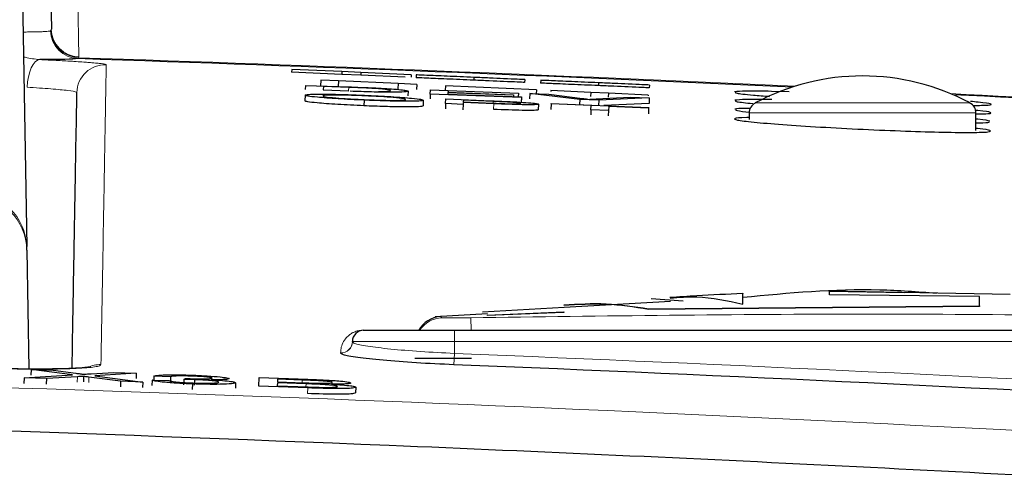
# Paper-space layout 'Blatt5' of a CAD drawing. Header units: millimetres. Extents: x 5 to 418, y 2 to 292.
# Tile 27 of 32: x 244.31 to 255.89, y 219.14 to 224.45. Entities that reach past the tile are written whole.
import ezdxf

# ---------------------------------------------------------------- set-up
doc = ezdxf.new("R2010")
doc.units = ezdxf.units.MM
doc.layers.add('SLD-0', color=7, linetype='Continuous')
doc.styles.add('SLDTEXTSTYLE0', font='TXT', dxfattribs={"width": 0.605})
doc.dimstyles.new('SLDDIMSTYLE5', dxfattribs={"dimtxt": 3.5, "dimasz": 3.5, "dimexe": 0, "dimexo": 0.0625, "dimgap": 0.875, "dimtad": 1, "dimlfac": 1.5, "dimrnd": 1e-09, "dimzin": 12, "dimdsep": 46, "dimtxsty": 'SLDTEXTSTYLE0', "dimsah": 1, "dimcen": 0.09, "dimadec": 0, "dimazin": 3, "dimtfac": 1, "dimtofl": 0, "dimtmove": 0, "dimatfit": 3, "dimfxl": 1, "dimfrac": 2, "dimtolj": 1, "dimtzin": 12, "dimarcsym": 0})

# ---------------------------------------------------------------- blocks, each defined once
blk = doc.blocks.new('_D_35')
at = {"layer": 'SLD-0', "color": 7}
for p, q in [((166.22, 121.634), (166.22, 250.861)), ((279.553, 121.634), (279.553, 250.861)), ((166.22, 249.861), (279.553, 249.861))]:
    blk.add_line(p, q, dxfattribs=at)
for points in [[(166.22, 249.861), (169.72, 249.401), (169.72, 250.321)], [(279.553, 249.861), (276.053, 250.321), (276.053, 249.401)]]:
    blk.add_solid(points, dxfattribs=at)
at = {"layer": 'SLD-0', "color": 7, "insert": (218.876, 254.373), "char_height": 3.5, "attachment_point": 1, "style": 'SLDTEXTSTYLE0'}
blk.add_mtext('170', dxfattribs=at)

psp = doc.layouts.new('Blatt5')

# ---------------------------------------------------------------- linework, layer by layer
at = {"color": 7, "linetype": 'Continuous', "lineweight": 25}
for p, q in [((244.2304, 230.9127), (244.3897, 221.7849)), ((244.5647, 230.9127), (244.6794, 224.3418)), ((247.5058, 223.8678), (247.5044, 223.8345)), ((248.0952, 223.8088), (247.5044, 223.8345)), ((248.0967, 223.8421), (247.5058, 223.8678)), ((248.0967, 223.8421), (248.0952, 223.8088)), ((248.3207, 223.8324), (248.0967, 223.8421)), ((248.3207, 223.8324), (248.3192, 223.7991)), ((248.9118, 223.8067), (248.3207, 223.8324)), ((247.849, 223.7436), (247.846, 223.677)), ((248.0556, 223.7341), (247.849, 223.7436)), ((248.0556, 223.7341), (248.0526, 223.6691)), ((248.7577, 223.702), (248.0556, 223.7341)), ((248.3192, 223.7991), (248.0952, 223.8088)), ((248.8413, 223.7764), (248.3192, 223.7991)), ((248.9118, 223.8067), (248.9106, 223.7786)), ((248.9696, 223.8042), (248.9682, 223.7709)), ((249.6489, 223.7747), (249.6474, 223.7414)), ((250.2471, 223.7487), (250.2456, 223.7154)), ((250.4349, 223.7406), (250.4335, 223.7073)), ((247.6704, 223.6304), (247.6727, 223.6812)), ((247.6727, 223.6812), (248.1739, 223.6631)), ((247.8536, 223.6766), (247.846, 223.677)), ((247.8791, 223.6678), (247.8774, 223.6288)), ((247.8774, 223.6288), (248.1795, 223.6179)), ((247.8791, 223.6678), (247.8777, 223.6288)), ((248.1763, 223.6571), (247.8791, 223.6678)), ((248.7577, 223.702), (248.7549, 223.6419)), ((248.976, 223.6919), (248.7577, 223.702)), ((248.8742, 223.6126), (248.8721, 223.5562)), ((248.976, 223.6919), (248.9733, 223.6333)), ((249.1361, 223.5774), (249.1384, 223.6282)), ((249.1384, 223.6282), (250.1719, 223.5908)), ((249.3141, 223.6765), (249.3116, 223.6219)), ((250.3848, 223.6274), (249.3141, 223.6765)), ((249.3448, 223.6149), (249.3441, 223.5993)), ((249.3441, 223.5993), (250.1146, 223.5714)), ((249.3448, 223.6149), (249.3443, 223.5992)), ((250.1716, 223.585), (249.3448, 223.6149)), ((250.3848, 223.6274), (250.3828, 223.5832)), ((250.5539, 223.6196), (250.5534, 223.6087)), ((251.0234, 223.5981), (250.5539, 223.6196)), ((251.0234, 223.5981), (251.0212, 223.5491)), ((251.2301, 223.5887), (251.0234, 223.5981)), ((251.1141, 223.7111), (251.1127, 223.6778)), ((251.7124, 223.6851), (251.7109, 223.6518)), ((253.3557, 223.606), (253.1504, 223.6107)), ((247.664, 223.5649), (247.6612, 223.4984)), ((248.3579, 223.507), (248.355, 223.4404)), ((249.0542, 223.5057), (249.0513, 223.4392)), ((249.1361, 223.5774), (249.1341, 223.5218)), ((250.2072, 223.5387), (249.1361, 223.5774)), ((249.316, 223.4665), (249.3184, 223.5225)), ((249.3184, 223.5225), (249.8568, 223.4993)), ((249.3439, 223.5934), (249.3431, 223.5758)), ((249.3431, 223.5758), (250.2075, 223.5446)), ((249.3439, 223.5934), (249.3432, 223.5758)), ((250.1143, 223.5655), (249.3439, 223.5934)), ((249.5248, 223.5071), (249.5239, 223.487)), ((249.5239, 223.487), (249.8773, 223.4718)), ((249.8747, 223.4921), (249.5248, 223.5071)), ((250.1146, 223.5714), (250.1137, 223.548)), ((250.1143, 223.5655), (250.1137, 223.548)), ((250.1146, 223.5714), (250.1143, 223.5655)), ((250.1716, 223.585), (250.1702, 223.5459)), ((250.1719, 223.5908), (250.1703, 223.5459)), ((250.1719, 223.5908), (250.1716, 223.585)), ((250.2072, 223.5387), (250.205, 223.4783)), ((250.2075, 223.5446), (250.2053, 223.4838)), ((250.2075, 223.5446), (250.2072, 223.5387)), ((250.3049, 223.586), (250.3026, 223.5215)), ((250.8937, 223.5139), (250.3049, 223.586)), ((250.3049, 223.586), (250.5289, 223.5779)), ((250.5289, 223.5779), (250.926, 223.5271)), ((250.8937, 223.5139), (250.8915, 223.4548)), ((251.1177, 223.5058), (250.8937, 223.5139)), ((251.086, 223.5214), (251.4873, 223.5433)), ((251.1177, 223.5058), (251.1155, 223.4451)), ((251.7113, 223.5352), (251.1177, 223.5058)), ((251.2301, 223.5887), (251.2279, 223.5403)), ((251.6997, 223.5671), (251.2301, 223.5887)), ((251.4873, 223.5433), (251.7113, 223.5352)), ((251.6997, 223.5671), (251.6993, 223.5596)), ((251.7113, 223.5352), (251.7089, 223.4686)), ((249.316, 223.4665), (249.3133, 223.4032)), ((249.5227, 223.4576), (249.316, 223.4665)), ((249.5227, 223.4576), (249.52, 223.3949)), ((249.5237, 223.4806), (249.5227, 223.4576)), ((249.8826, 223.4651), (249.5237, 223.4806)), ((250.4073, 223.4595), (250.4045, 223.394)), ((250.558, 223.4626), (250.5552, 223.3962)), ((250.558, 223.4626), (250.5583, 223.4691)), ((251.0277, 223.4424), (250.558, 223.4626)), ((250.5583, 223.4691), (251.7043, 223.4198)), ((251.0255, 223.3928), (251.0229, 223.3325)), ((251.0255, 223.3928), (251.0277, 223.4424)), ((251.2322, 223.3839), (251.0255, 223.3928)), ((251.7089, 223.4686), (251.1788, 223.4424)), ((251.2322, 223.3839), (251.2296, 223.3236)), ((251.2343, 223.4335), (251.2322, 223.3839)), ((251.704, 223.4133), (251.2343, 223.4335)), ((251.704, 223.4133), (251.7011, 223.3471)), ((251.7043, 223.4198), (251.704, 223.4133)), ((252.8866, 223.356), (252.8866, 223.2782)), ((255.5533, 223.1515), (255.5533, 223.356)), ((244.3905, 221.742), (244.3897, 221.7849)), ((244.3905, 221.742), (244.4149, 220.3449)), ((252.1117, 221.143), (251.7347, 221.1683)), ((253.8316, 221.2634), (255.9547, 221.2238)), ((253.8316, 221.2165), (253.8316, 221.2634)), ((254.7143, 221.2402), (253.8316, 221.2567)), ((255.596, 221.1968), (253.8316, 221.2165)), ((255.596, 221.086), (255.596, 221.1968)), ((250.7095, 221.0679), (249.7511, 221.0147)), ((251.959, 221.1371), (250.7095, 221.0679)), ((251.7007, 221.0525), (255.596, 221.086)), ((255.596, 221.0792), (251.7007, 221.0458)), ((251.7007, 221.0525), (251.7007, 221.0458)), ((255.596, 221.086), (255.596, 221.0792)), ((249.8077, 220.9944), (249.1928, 220.9569)), ((249.8068, 220.9793), (250.708, 221.0165)), ((250.708, 221.0098), (249.8068, 220.9726)), ((249.8068, 220.9793), (249.8068, 220.9726)), ((250.708, 221.0165), (250.708, 221.0098)), ((248.3533, 220.801), (249.42, 220.801)), ((249.42, 220.801), (259.1533, 220.801)), ((248.22, 220.6648), (248.22, 220.6677)), ((249.62, 220.4677), (248.9533, 220.4677)), ((244.3591, 220.2405), (244.3568, 220.174)), ((244.3591, 220.2405), (244.9274, 220.2751)), ((244.6228, 220.2311), (244.3591, 220.2405)), ((244.4414, 220.3395), (244.439, 220.2731)), ((244.9274, 220.2751), (244.4414, 220.3395)), ((244.4414, 220.3395), (244.7017, 220.3303)), ((244.9866, 220.2532), (244.6228, 220.2311)), ((244.7017, 220.3303), (244.9681, 220.2949)), ((245.059, 220.2576), (245.0567, 220.1929)), ((245.4934, 220.2), (245.1217, 220.2493)), ((245.1477, 220.2885), (245.415, 220.3048)), ((245.679, 220.2954), (245.1896, 220.2656)), ((245.1896, 220.2656), (245.754, 220.1907)), ((245.415, 220.3048), (245.679, 220.2954)), ((245.679, 220.2954), (245.6767, 220.2312)), ((245.885, 220.2619), (245.8833, 220.2137)), ((246.0814, 220.2536), (245.885, 220.2619)), ((246.0814, 220.2536), (246.0791, 220.1899)), ((247.12, 220.142), (247.1236, 220.2438)), ((247.1236, 220.2438), (247.6973, 220.2234)), ((244.6228, 220.2311), (244.6205, 220.1654)), ((245.4934, 220.2), (245.4911, 220.1359)), ((245.754, 220.1907), (245.4934, 220.2)), ((245.754, 220.1907), (245.7517, 220.1269)), ((245.8636, 220.2143), (245.8613, 220.1506)), ((245.8636, 220.2143), (246.0601, 220.2086)), ((246.2358, 220.2219), (246.2335, 220.1583)), ((246.2358, 220.2219), (246.2565, 220.2329)), ((246.3393, 220.1686), (246.337, 220.1049)), ((246.3629, 220.2188), (246.3606, 220.1552)), ((246.846, 220.1825), (246.8437, 220.1187)), ((247.6952, 220.1215), (247.12, 220.142)), ((247.3377, 220.1813), (247.3365, 220.146)), ((247.3365, 220.146), (247.699, 220.1331)), ((247.6754, 220.1692), (247.3377, 220.1813)), ((247.3393, 220.2244), (247.3382, 220.193)), ((247.3382, 220.193), (247.654, 220.1818)), ((247.6312, 220.214), (247.3393, 220.2244)), ((248.2604, 220.1305), (248.2581, 220.064))]:
    psp.add_line(p, q, dxfattribs=at)
at = {"color": 7, "linetype": 'Continuous', "lineweight": 18}
for p, q in [((244.9841, 225.021), (245.0016, 224.0174)), ((244.6715, 224.3223), (244.6781, 224.3308)), ((244.6781, 224.3308), (244.6794, 224.3418)), ((244.9999, 224.0067), (244.9915, 223.9957)), ((245.0016, 224.0174), (244.9999, 224.0067)), ((248.1763, 223.6571), (248.1749, 223.6204)), ((249.8747, 223.4921), (249.8738, 223.4719)), ((249.8826, 223.4651), (249.8799, 223.4007)), ((252.9568, 223.4735), (254.22, 223.4735)), ((254.22, 223.4735), (255.4831, 223.4735)), ((254.22, 223.356), (252.8866, 223.356)), ((255.5533, 223.356), (254.22, 223.356)), ((249.6134, 220.9463), (249.6163, 220.801)), ((249.42, 220.801), (249.42, 220.6677)), ((249.42, 220.6677), (248.22, 220.6677)), ((259.1533, 220.6677), (249.42, 220.6677)), ((249.42, 220.6677), (249.42, 220.5275)), ((248.0815, 220.5318), (248.0815, 220.5347)), ((249.42, 220.5275), (249.4146, 220.3946)), ((244.9866, 220.2532), (244.9843, 220.1883)), ((245.1217, 220.2493), (245.1194, 220.1847)), ((247.6312, 220.214), (247.6301, 220.1826)), ((247.6754, 220.1692), (247.6741, 220.134)), ((247.6952, 220.1215), (247.6929, 220.0564))]:
    psp.add_line(p, q, dxfattribs=at)
at = {"color": 7, "linetype": 'Continuous', "lineweight": 18, "flags": 128}
psp.add_lwpolyline([(244.3945, 223.6586), (244.4, 223.722), (244.4104, 223.7828), (244.4253, 223.8387), (244.444, 223.8878), (244.4661, 223.9281), (244.4905, 223.9582), (244.5165, 223.9771), (244.543, 223.9839)], dxfattribs=at)
at = {"color": 7, "linetype": 'Continuous', "lineweight": 18}
for centre, radius, start, end in [((245.0047, 224.3287), 0.3333, 181.11417, 267.7252), ((245.012, 224.3405), 0.3341, 181.6716, 267.92261), ((245.011, 224.349), 0.3317, 181.2388, 268.37695), ((222.8866, -435.9656), 660.3427, 87.3493036, 88.0809463), ((245.3134, 223.5906), 0.3333, 88.04161, 178.98818), ((222.8866, -435.9656), 660.3427, 86.6710964, 87.1905395), ((243.7359, 221.7627), 0.6542, 1.94592, 89.12568), ((243.7247, 221.7298), 0.6659, 1.05193, 88.04325), ((249.2866, 220.6137), 0.3333, 92.21562, 145.80066), ((248.3533, 220.8396), 0.0386, 262.30613, 269.99021), ((248.0867, 220.6678), 0.1332, 267.75258, 359.93993), ((248.0867, 220.6649), 0.1332, 267.75253, 359.93989), ((222.8866, -435.9656), 657.0292, 86.8357819, 87.6855494), ((245.2519, 220.0616), 0.3339, 88.04833, 115.67794)]:
    psp.add_arc(centre, radius, start, end, dxfattribs=at)
at = {"color": 7, "linetype": 'Continuous', "lineweight": 25}
for centre, radius, start, end in [((222.8866, -435.9656), 660.3314, 87.3519445, 88.0816404), ((254.22, 221.125), 2.6667, 61.72629, 118.27371), ((222.8866, -435.9656), 660.3314, 86.6708788, 87.1878986), ((253.02, 223.356), 0.1333, 118.27371, 180), ((255.42, 223.356), 0.1333, 0, 61.72629), ((249.2866, 220.6309), 0.3333, 95.22993, 149.30907), ((248.3533, 220.6677), 0.1333, 90, 180), ((248.8125, 220.8407), 0.0397, 262.38775, 269.99063), ((222.8866, -435.9656), 656.8961, 86.8357819, 87.6855494)]:
    psp.add_arc(centre, radius, start, end, dxfattribs=at)
at = {"color": 7, "linetype": 'Continuous', "lineweight": 18}
for points, knots in [([(244.3457, 224.3087), (244.3519, 224.3087), (244.3834, 224.3086), (244.4338, 224.3089), (244.4959, 224.3098), (244.5489, 224.3112), (244.5933, 224.3132), (244.6287, 224.3156), (244.656, 224.3186), (244.6663, 224.321), (244.6715, 224.3223)], [0, 0, 0, 0, 0.0334822, 0.1696842, 0.3088609, 0.4490652, 0.5843536, 0.7205836, 0.85978, 1, 1, 1, 1]), ([(244.3508, 224.0176), (244.3582, 224.0154), (244.4191, 223.9974), (244.4851, 223.9903), (244.543, 223.9839)], [0, 0, 0, 0, 0.1222366, 1, 1, 1, 1]), ([(244.543, 223.9839), (244.5763, 223.9824), (244.643, 223.9793), (244.7382, 223.9745), (244.8294, 223.9696), (244.9072, 223.9651), (244.9858, 223.9602), (245.0573, 223.9554), (245.1262, 223.9503), (245.177, 223.946), (245.2246, 223.9415), (245.2636, 223.9373), (245.2951, 223.9328), (245.3133, 223.9293), (245.3232, 223.9262), (245.3243, 223.9245), (245.3248, 223.9236)], [0, 0, 0, 0, 0.07246318, 0.14563455, 0.21986164, 0.29483042, 0.34913507, 0.4404376, 0.51465245, 0.58960772, 0.64394542, 0.73530416, 0.80956594, 0.88456952, 0.9421589, 1, 1, 1, 1]), ([(245.3248, 223.9236), (245.3247, 223.9173), (245.3242, 223.8856), (245.3218, 223.7485), (245.3152, 223.3726), (245.3027, 222.6536), (245.2847, 221.6256), (245.2701, 220.7894), (245.2633, 220.3953)], [0, 0, 0, 0, 0.0088086, 0.044043, 0.1849809, 0.4668597, 0.7487682, 1, 1, 1, 1]), ([(244.9802, 223.5965), (244.9785, 223.5984), (244.9723, 223.6055), (244.8881, 223.6201), (244.6881, 223.6401), (244.4923, 223.6525), (244.3945, 223.6586)], [0, 0, 0, 0, 0.11584913, 0.41074499, 0.70540532, 1, 1, 1, 1]), ([(249.2561, 220.9625), (249.2561, 220.9626), (249.2556, 220.963), (249.2584, 220.9603), (249.2646, 220.9554), (249.2707, 220.9496), (249.2737, 220.9468)], [0, 0, 0, 0, 0.0727743, 0.3817971, 0.6908907, 1, 1, 1, 1]), ([(249.2737, 220.9468), (249.2781, 220.9461), (249.2869, 220.9449), (249.3461, 220.9443), (249.4318, 220.9442), (249.5262, 220.9448), (249.5887, 220.9459), (249.6134, 220.9463)], [0, 0, 0, 0, 0.2138472, 0.4292026, 0.6449166, 0.8596444, 1, 1, 1, 1]), ([(249.6134, 220.9463), (251.1708, 220.968), (254.2863, 221.0115), (257.4018, 220.968), (258.9598, 220.9463)], [0, 0, 0, 0, 0.4998954, 1, 1, 1, 1]), ([(248.0815, 220.5347), (248.082, 220.5459), (248.0843, 220.6018), (248.11, 220.6713), (248.1714, 220.7369), (248.2111, 220.7648), (248.2449, 220.7812), (248.2719, 220.7908), (248.2977, 220.7968), (248.317, 220.8002), (248.3404, 220.8013), (248.3466, 220.8014), (248.3481, 220.8014)], [0, 0, 0, 0, 0.11879583, 0.59404956, 0.75694848, 0.85605291, 0.91592619, 0.95186548, 0.97330434, 0.99483899, 0.99877294, 1, 1, 1, 1]), ([(248.22, 220.6648), (248.2257, 220.6583), (248.2403, 220.6421), (248.3838, 220.6121), (248.6554, 220.5789), (249.0149, 220.5485), (249.2849, 220.5345), (249.42, 220.5275)], [0, 0, 0, 0, 0.140477, 0.3558464, 0.5708595, 0.7854432, 1, 1, 1, 1]), ([(184.3342, 219.3317), (185.2216, 219.383), (189.6588, 219.6392), (197.6508, 220.0099), (208.3142, 220.3357), (218.9854, 220.486), (229.6624, 220.4633), (240.3001, 220.2636), (250.8947, 219.9049), (257.9239, 219.5228), (261.439, 219.3317)], [0, 0, 0, 0, 0.0345653, 0.1728308, 0.3110963, 0.4493987, 0.587812, 0.7262622, 0.8631132, 1, 1, 1, 1]), ([(245.2633, 220.3953), (245.2596, 220.3907), (245.2522, 220.3812), (245.1938, 220.369), (245.1015, 220.3586), (244.9762, 220.3507), (244.8201, 220.3451), (244.6402, 220.3423), (244.4384, 220.3421), (244.2483, 220.3444), (244.0769, 220.348), (243.9794, 220.3509), (243.9303, 220.3524)], [0, 0, 0, 0, 0.1059593, 0.214994, 0.3209609, 0.4300014, 0.5359948, 0.6450623, 0.7510608, 0.8601336, 0.9296456, 1, 1, 1, 1])]:
    psp.add_open_spline(points, degree=3, knots=knots, dxfattribs=at)
at = {"color": 7, "linetype": 'Continuous', "lineweight": 25}
for points, knots in [([(244.9915, 223.9957), (244.9542, 223.9918), (244.8824, 223.9844), (244.6533, 223.9841), (244.543, 223.9839)], [0, 0, 0, 0, 0.5189654, 1, 1, 1, 1]), ([(249.6474, 223.7414), (249.5376, 223.7462), (249.3187, 223.7557), (249.0873, 223.7657), (248.9862, 223.7701), (248.9742, 223.7706), (248.9682, 223.7709)], [0, 0, 0, 0, 0.2799551, 0.5580876, 0.7789116, 1, 1, 1, 1]), ([(249.6489, 223.7747), (249.5391, 223.7795), (249.3202, 223.789), (249.0887, 223.799), (248.9877, 223.8034), (248.9757, 223.8039), (248.9696, 223.8042)], [0, 0, 0, 0, 0.27995506, 0.55808759, 0.77891157, 1, 1, 1, 1]), ([(250.2456, 223.7154), (250.2213, 223.7165), (250.1729, 223.7186), (250.0182, 223.7253), (249.8325, 223.7334), (249.7092, 223.7387), (249.6474, 223.7414)], [0, 0, 0, 0, 0.2802563, 0.5595462, 0.7795894, 1, 1, 1, 1]), ([(250.2471, 223.7487), (250.2228, 223.7498), (250.1743, 223.7519), (250.0196, 223.7586), (249.834, 223.7667), (249.7106, 223.772), (249.6489, 223.7747)], [0, 0, 0, 0, 0.2802563, 0.5595462, 0.7795894, 1, 1, 1, 1]), ([(251.1141, 223.7111), (251.0043, 223.7158), (250.7854, 223.7253), (250.554, 223.7354), (250.453, 223.7398), (250.4409, 223.7403), (250.4349, 223.7406)], [0, 0, 0, 0, 0.2799551, 0.5580876, 0.7789116, 1, 1, 1, 1]), ([(248.1739, 223.6631), (248.2226, 223.6613), (248.3095, 223.6581), (248.3951, 223.6545), (248.4328, 223.653)], [0, 0, 0, 0, 0.560174, 1, 1, 1, 1]), ([(248.4184, 223.6473), (248.3739, 223.6493), (248.2943, 223.6528), (248.2124, 223.6558), (248.1763, 223.6571)], [0, 0, 0, 0, 0.5592546, 1, 1, 1, 1]), ([(248.8742, 223.6126), (248.8666, 223.6092), (248.8516, 223.6023), (248.7019, 223.5981), (248.4486, 223.6026), (248.28, 223.6085), (248.1954, 223.6114)], [0, 0, 0, 0, 0.28084, 0.5599517, 0.7790685, 1, 1, 1, 1]), ([(248.6675, 223.6202), (248.6611, 223.6244), (248.6522, 223.6304), (248.5353, 223.6407), (248.4573, 223.6451), (248.4184, 223.6473)], [0, 0, 0, 0, 0.5591497, 0.7800403, 1, 1, 1, 1]), ([(248.4328, 223.653), (248.4762, 223.651), (248.5537, 223.6474), (248.6177, 223.6434), (248.6458, 223.6416)], [0, 0, 0, 0, 0.5598465, 1, 1, 1, 1]), ([(248.5258, 223.609), (248.575, 223.61), (248.6631, 223.6119), (248.6662, 223.6176), (248.6675, 223.6202)], [0, 0, 0, 0, 0.5574522, 1, 1, 1, 1]), ([(248.6458, 223.6416), (248.6888, 223.6385), (248.775, 223.6323), (248.8582, 223.6221), (248.8681, 223.6162), (248.8742, 223.6126)], [0, 0, 0, 0, 0.279769, 0.5599289, 1, 1, 1, 1]), ([(251.1127, 223.6778), (251.0029, 223.6825), (250.784, 223.692), (250.5526, 223.7021), (250.4515, 223.7065), (250.4395, 223.707), (250.4335, 223.7073)], [0, 0, 0, 0, 0.2799551, 0.5580876, 0.7789116, 1, 1, 1, 1]), ([(251.7109, 223.6518), (251.6866, 223.6528), (251.6382, 223.6549), (251.4834, 223.6617), (251.2978, 223.6697), (251.1744, 223.6751), (251.1127, 223.6778)], [0, 0, 0, 0, 0.2802563, 0.5595462, 0.7795894, 1, 1, 1, 1]), ([(251.7124, 223.6851), (251.6881, 223.6861), (251.6396, 223.6882), (251.4849, 223.695), (251.2993, 223.703), (251.1759, 223.7084), (251.1141, 223.7111)], [0, 0, 0, 0, 0.2802563, 0.5595462, 0.7795894, 1, 1, 1, 1]), ([(253.1504, 223.6107), (253.0396, 223.6121), (252.8179, 223.6147), (252.7494, 223.6081), (252.7151, 223.6048)], [0, 0, 0, 0, 0.5000015, 1, 1, 1, 1]), ([(252.7245, 223.5994), (252.7249, 223.5961), (252.7258, 223.5879), (252.8741, 223.5705), (253.0595, 223.5564), (253.126, 223.5514)], [0, 0, 0, 0, 0.2980429, 0.7482659, 1, 1, 1, 1]), ([(244.9236, 220.3507), (244.9287, 220.6448), (244.9406, 221.3297), (244.9558, 222.2001), (244.97, 223.0103), (244.9768, 223.401), (244.9802, 223.5965)], [0, 0, 0, 0, 0.2005203, 0.4669618, 0.7334698, 1, 1, 1, 1]), ([(248.355, 223.4404), (248.2492, 223.4455), (248.0376, 223.4555), (247.8036, 223.4733), (247.6825, 223.4879), (247.6683, 223.4949), (247.6612, 223.4984)], [0, 0, 0, 0, 0.2796, 0.5587653, 0.7793103, 1, 1, 1, 1]), ([(247.664, 223.5649), (247.6714, 223.5688), (247.6862, 223.5766), (247.8577, 223.5794), (248.1025, 223.5748), (248.2749, 223.5679), (248.3613, 223.5644)], [0, 0, 0, 0, 0.2805704, 0.5595746, 0.7795608, 1, 1, 1, 1]), ([(248.3579, 223.507), (248.252, 223.512), (248.0405, 223.5221), (247.8065, 223.5398), (247.6853, 223.5545), (247.6711, 223.5615), (247.664, 223.5649)], [0, 0, 0, 0, 0.2796, 0.5587653, 0.7793103, 1, 1, 1, 1]), ([(248.3621, 223.5579), (248.2798, 223.561), (248.1154, 223.5673), (247.8894, 223.5685), (247.8778, 223.5607), (247.8707, 223.5559)], [0, 0, 0, 0, 0.2801277, 0.5596529, 1, 1, 1, 1]), ([(247.8707, 223.5559), (247.8755, 223.5527), (247.8852, 223.5463), (248.0031, 223.5339), (248.1729, 223.5221), (248.2958, 223.5164), (248.3573, 223.5135)], [0, 0, 0, 0, 0.28065662, 0.559885, 0.77984923, 1, 1, 1, 1]), ([(248.3573, 223.5135), (248.4377, 223.5104), (248.5984, 223.5043), (248.7653, 223.5035), (248.8385, 223.5078), (248.8445, 223.5124), (248.8476, 223.5147)], [0, 0, 0, 0, 0.2791002, 0.558192, 0.7788064, 1, 1, 1, 1]), ([(249.0542, 223.5057), (249.0448, 223.502), (249.026, 223.4946), (248.8548, 223.492), (248.6104, 223.4971), (248.4421, 223.5037), (248.3579, 223.507)], [0, 0, 0, 0, 0.28035303, 0.55950225, 0.77963533, 1, 1, 1, 1]), ([(248.3613, 223.5644), (248.4691, 223.5593), (248.6845, 223.5491), (248.9215, 223.5309), (249.0375, 223.5162), (249.0486, 223.5092), (249.0542, 223.5057)], [0, 0, 0, 0, 0.2795644, 0.5585841, 0.7790872, 1, 1, 1, 1]), ([(248.8476, 223.5147), (248.8427, 223.5179), (248.8329, 223.5245), (248.7236, 223.5369), (248.5504, 223.5491), (248.4249, 223.555), (248.3621, 223.5579)], [0, 0, 0, 0, 0.2807967, 0.5600682, 0.779984, 1, 1, 1, 1]), ([(249.8568, 223.4993), (249.8975, 223.4976), (249.9702, 223.4944), (250.0423, 223.491), (250.074, 223.4894)], [0, 0, 0, 0, 0.56010052, 1, 1, 1, 1]), ([(250.0434, 223.4843), (250.0121, 223.4858), (249.9562, 223.4886), (249.8996, 223.491), (249.8747, 223.4921)], [0, 0, 0, 0, 0.5595849, 1, 1, 1, 1]), ([(250.2007, 223.4681), (250.1989, 223.4693), (250.1952, 223.4717), (250.1593, 223.4761), (250.1077, 223.4805), (250.0648, 223.483), (250.0434, 223.4843)], [0, 0, 0, 0, 0.2802608, 0.5600775, 0.7801497, 1, 1, 1, 1]), ([(250.074, 223.4894), (250.127, 223.4867), (250.233, 223.4811), (250.3419, 223.4721), (250.3984, 223.4647), (250.4044, 223.4612), (250.4073, 223.4595)], [0, 0, 0, 0, 0.28001296, 0.55891045, 0.77939555, 1, 1, 1, 1]), ([(250.926, 223.5271), (250.9423, 223.525), (250.9715, 223.5213), (250.9955, 223.5176), (251.0061, 223.516)], [0, 0, 0, 0, 0.5599982, 1, 1, 1, 1]), ([(251.0061, 223.516), (251.0197, 223.5171), (251.044, 223.519), (251.0732, 223.5206), (251.086, 223.5214)], [0, 0, 0, 0, 0.5599723, 1, 1, 1, 1]), ([(253.1507, 223.5132), (253.0401, 223.5143), (252.8189, 223.5165), (252.7508, 223.5093), (252.7167, 223.5057)], [0, 0, 0, 0, 0.5000021, 1, 1, 1, 1]), ([(252.7262, 223.5001), (252.7249, 223.4967), (252.7217, 223.4884), (252.8517, 223.4749), (252.9279, 223.467)], [0, 0, 0, 0, 0.4135022, 1, 1, 1, 1]), ([(255.5169, 223.4448), (255.5877, 223.4455), (255.7339, 223.4469), (255.7414, 223.4612), (255.6551, 223.4769), (255.5202, 223.4885), (255.489, 223.4912)], [0, 0, 0, 0, 0.2891702, 0.598123, 0.9073529, 1, 1, 1, 1]), ([(249.0513, 223.4392), (249.0419, 223.4355), (249.0231, 223.4281), (248.852, 223.4254), (248.6075, 223.4305), (248.4392, 223.4371), (248.355, 223.4404)], [0, 0, 0, 0, 0.28035303, 0.55950225, 0.77963533, 1, 1, 1, 1]), ([(249.8773, 223.4718), (249.9223, 223.4699), (250.0116, 223.4662), (250.1321, 223.463), (250.1932, 223.4644), (250.1982, 223.4669), (250.2007, 223.4681)], [0, 0, 0, 0, 0.2814007, 0.5597529, 0.7793558, 1, 1, 1, 1]), ([(250.4045, 223.3929), (250.3965, 223.3904), (250.3808, 223.3855), (250.1935, 223.3855), (249.9989, 223.3936), (249.8798, 223.3985)], [0, 0, 0, 0, 0.2807512, 0.5597085, 1, 1, 1, 1]), ([(250.4073, 223.4595), (250.3994, 223.457), (250.3836, 223.4521), (250.1963, 223.452), (250.0018, 223.4601), (249.8826, 223.4651)], [0, 0, 0, 0, 0.2807512, 0.5597085, 1, 1, 1, 1]), ([(252.8996, 223.4104), (252.8854, 223.4105), (252.7704, 223.4108), (252.7427, 223.4057), (252.7184, 223.4013)], [0, 0, 0, 0, 0.12359329, 1, 1, 1, 1]), ([(252.7279, 223.3954), (252.7255, 223.3918), (252.7205, 223.3844), (252.8312, 223.3724), (252.8891, 223.3661)], [0, 0, 0, 0, 0.4766894, 1, 1, 1, 1]), ([(255.5615, 223.3456), (255.6131, 223.3463), (255.7385, 223.3482), (255.735, 223.3625), (255.6672, 223.377), (255.5566, 223.387), (255.5467, 223.3879)], [0, 0, 0, 0, 0.249493, 0.6070487, 0.9649581, 1, 1, 1, 1]), ([(252.8866, 223.3015), (252.8775, 223.3015), (252.769, 223.3015), (252.701, 223.2922), (252.7186, 223.2743), (252.9198, 223.2489), (253.2637, 223.22), (253.7168, 223.1904), (254.2266, 223.1635), (254.7354, 223.1422), (255.1858, 223.129), (255.5256, 223.1255), (255.7222, 223.132), (255.7342, 223.1486), (255.6656, 223.1641), (255.5594, 223.1742), (255.5533, 223.1748)], [0, 0, 0, 0, 0.0075772, 0.0896984, 0.1718584, 0.2541313, 0.3365332, 0.4190269, 0.5015376, 0.5839821, 0.6663033, 0.7484955, 0.8306095, 0.9127334, 0.9949538, 1, 1, 1, 1]), ([(255.7176, 223.2591), (255.6933, 223.2659), (255.6674, 223.2732), (255.5602, 223.2831), (255.5533, 223.2837)], [0, 0, 0, 0, 0.9358761, 1, 1, 1, 1]), ([(255.5533, 223.2398), (255.6107, 223.2406), (255.7184, 223.2421), (255.7119, 223.2501), (255.7088, 223.2538)], [0, 0, 0, 0, 0.5336042, 1, 1, 1, 1]), ([(255.0877, 221.2332), (254.8657, 221.2504), (254.1076, 221.3093), (253.3492, 221.2361), (252.8128, 221.1844)], [0, 0, 0, 0, 0.2928281, 1, 1, 1, 1]), ([(252.8103, 221.2326), (252.6299, 221.2238), (252.3444, 221.2098), (252.0592, 221.1907), (251.9542, 221.1837)], [0, 0, 0, 0, 0.6318066, 1, 1, 1, 1]), ([(251.9567, 221.1786), (252.0613, 221.1873), (252.3466, 221.211), (252.6305, 221.1477), (252.8103, 221.1075)], [0, 0, 0, 0, 0.3668753, 1, 1, 1, 1]), ([(252.8103, 221.1075), (252.8103, 221.1376), (252.8103, 221.1979), (252.8103, 221.2456), (252.8103, 221.2334), (252.8103, 221.2306)], [0, 0, 0, 0, 0.4360891, 0.8738527, 1, 1, 1, 1]), ([(250.708, 221.0972), (250.8732, 221.1081), (251.2045, 221.1299), (251.535, 221.0784), (251.7007, 221.0525)], [0, 0, 0, 0, 0.4986286, 1, 1, 1, 1]), ([(251.7007, 221.0458), (251.5359, 221.0716), (251.2055, 221.1232), (250.8741, 221.1014), (250.708, 221.0905)], [0, 0, 0, 0, 0.4985914, 1, 1, 1, 1]), ([(248.3481, 220.8014), (248.4231, 220.8014), (248.5765, 220.8014), (248.7292, 220.8014), (248.8073, 220.8014)], [0, 0, 0, 0, 0.4887733, 1, 1, 1, 1]), ([(249.4146, 220.3946), (249.2646, 220.4015), (248.9647, 220.4155), (248.5652, 220.4459), (248.2636, 220.4792), (248.1041, 220.5091), (248.0879, 220.5254), (248.0815, 220.5318)], [0, 0, 0, 0, 0.2145899, 0.429169, 0.6441593, 0.8595151, 1, 1, 1, 1]), ([(245.136, 220.368), (245.1351, 220.3678), (245.1324, 220.3671), (245.0678, 220.3585), (244.9098, 220.3485), (244.6064, 220.3419), (244.2497, 220.3433), (244.0119, 220.3516), (243.9303, 220.3545)], [0, 0, 0, 0, 0.0528426, 0.1658955, 0.3427841, 0.585781, 0.8577928, 1, 1, 1, 1]), ([(244.9681, 220.2949), (244.9852, 220.2926), (245.0091, 220.2893), (245.0385, 220.2851), (245.0444, 220.2833), (245.0473, 220.2824)], [0, 0, 0, 0, 0.5612769, 0.7817626, 1, 1, 1, 1]), ([(245.059, 220.2576), (245.0454, 220.2568), (245.0211, 220.2554), (244.9971, 220.2539), (244.9866, 220.2532)], [0, 0, 0, 0, 0.56000161, 1, 1, 1, 1]), ([(245.0473, 220.2824), (245.066, 220.2835), (245.0994, 220.2856), (245.1329, 220.2876), (245.1477, 220.2885)], [0, 0, 0, 0, 0.5599999, 1, 1, 1, 1]), ([(245.1217, 220.2493), (245.1099, 220.2509), (245.0889, 220.2537), (245.0681, 220.2564), (245.059, 220.2576)], [0, 0, 0, 0, 0.5599998, 1, 1, 1, 1]), ([(245.885, 220.2619), (245.9002, 220.2653), (245.9307, 220.2721), (246.0465, 220.2768), (246.1898, 220.2765), (246.286, 220.2735), (246.3341, 220.272)], [0, 0, 0, 0, 0.2802532, 0.5595228, 0.7795924, 1, 1, 1, 1]), ([(246.3398, 220.26), (246.3036, 220.2611), (246.2314, 220.2632), (246.1464, 220.2622), (246.0995, 220.2584), (246.0874, 220.2552), (246.0814, 220.2536)], [0, 0, 0, 0, 0.2800014, 0.5591308, 0.7793201, 1, 1, 1, 1]), ([(246.3341, 220.272), (246.3949, 220.2694), (246.5164, 220.2643), (246.6637, 220.2527), (246.7526, 220.2407), (246.7636, 220.2339), (246.769, 220.2306)], [0, 0, 0, 0, 0.2801842, 0.5598553, 0.7799999, 1, 1, 1, 1]), ([(246.5726, 220.2371), (246.5688, 220.2395), (246.5614, 220.2443), (246.4968, 220.2514), (246.4189, 220.2568), (246.3662, 220.259), (246.3398, 220.26)], [0, 0, 0, 0, 0.27946, 0.5589523, 0.7792553, 1, 1, 1, 1]), ([(246.3393, 220.1686), (246.2725, 220.1713), (246.1391, 220.1769), (245.9845, 220.19), (245.8895, 220.203), (245.8723, 220.2105), (245.8636, 220.2143)], [0, 0, 0, 0, 0.2799105, 0.5592491, 0.7794763, 1, 1, 1, 1]), ([(246.0601, 220.2086), (246.0701, 220.2056), (246.09, 220.1996), (246.1541, 220.1907), (246.2502, 220.1839), (246.3145, 220.1813), (246.3468, 220.18)], [0, 0, 0, 0, 0.28088107, 0.56007272, 0.7796532, 1, 1, 1, 1]), ([(246.3629, 220.2188), (246.3388, 220.2195), (246.2958, 220.2208), (246.2541, 220.2216), (246.2358, 220.2219)], [0, 0, 0, 0, 0.55977209, 1, 1, 1, 1]), ([(246.2565, 220.2329), (246.2617, 220.2327), (246.2711, 220.2323), (246.2805, 220.232), (246.2847, 220.2318)], [0, 0, 0, 0, 0.5600031, 1, 1, 1, 1]), ([(246.2847, 220.2318), (246.3236, 220.2306), (246.4012, 220.2283), (246.5014, 220.228), (246.5653, 220.2312), (246.5701, 220.2352), (246.5726, 220.2371)], [0, 0, 0, 0, 0.2806803, 0.5609514, 0.7800568, 1, 1, 1, 1]), ([(246.846, 220.1825), (246.8369, 220.1779), (246.8187, 220.1689), (246.6788, 220.1633), (246.5114, 220.1632), (246.3967, 220.1668), (246.3393, 220.1686)], [0, 0, 0, 0, 0.2794007, 0.5590642, 0.7793783, 1, 1, 1, 1]), ([(246.3468, 220.18), (246.3922, 220.1787), (246.4828, 220.176), (246.5841, 220.178), (246.6413, 220.1828), (246.6468, 220.1873), (246.6496, 220.1896)], [0, 0, 0, 0, 0.27988313, 0.55899319, 0.77931899, 1, 1, 1, 1]), ([(246.6496, 220.1896), (246.6453, 220.1926), (246.6368, 220.1985), (246.5598, 220.2076), (246.4631, 220.2147), (246.3963, 220.2174), (246.3629, 220.2188)], [0, 0, 0, 0, 0.2797467, 0.5591709, 0.7794436, 1, 1, 1, 1]), ([(246.769, 220.2306), (246.7655, 220.2283), (246.7584, 220.2237), (246.6915, 220.2182), (246.6094, 220.218), (246.5593, 220.2178)], [0, 0, 0, 0, 0.2804963, 0.5610033, 1, 1, 1, 1]), ([(246.5593, 220.2178), (246.6055, 220.2152), (246.6978, 220.2099), (246.7919, 220.1997), (246.84, 220.1903), (246.844, 220.1851), (246.846, 220.1825)], [0, 0, 0, 0, 0.2798072, 0.5591854, 0.7794082, 1, 1, 1, 1]), ([(247.987, 220.1853), (247.9825, 220.1883), (247.9758, 220.1927), (247.929, 220.199), (247.8253, 220.2075), (247.7174, 220.2111), (247.6312, 220.214)], [0, 0, 0, 0, 0.24951231, 0.37501866, 0.50024435, 1, 1, 1, 1]), ([(247.654, 220.1818), (247.6888, 220.1805), (247.7508, 220.1783), (247.8115, 220.177), (247.8382, 220.1764)], [0, 0, 0, 0, 0.560393, 1, 1, 1, 1]), ([(248.0443, 220.1384), (248.0397, 220.1415), (248.0327, 220.1461), (247.9829, 220.1528), (247.8792, 220.1619), (247.7659, 220.166), (247.6754, 220.1692)], [0, 0, 0, 0, 0.2498018, 0.3755461, 0.5011539, 1, 1, 1, 1]), ([(248.2604, 220.1305), (248.2555, 220.1273), (248.2457, 220.1209), (248.1707, 220.1145), (247.9921, 220.1116), (247.8177, 220.1174), (247.6952, 220.1215)], [0, 0, 0, 0, 0.18714265, 0.37431866, 0.56078622, 1, 1, 1, 1]), ([(247.6973, 220.2234), (247.7653, 220.2208), (247.9008, 220.2157), (248.0776, 220.2037), (248.1824, 220.1902), (248.1962, 220.1827), (248.2032, 220.1789)], [0, 0, 0, 0, 0.2811161, 0.5600262, 0.7801115, 1, 1, 1, 1]), ([(247.699, 220.1331), (247.7236, 220.1322), (247.7674, 220.1307), (247.8109, 220.1294), (247.8301, 220.1289)], [0, 0, 0, 0, 0.56009932, 1, 1, 1, 1]), ([(247.8301, 220.1289), (247.8639, 220.1283), (247.9312, 220.127), (248.0024, 220.1291), (248.0392, 220.1332), (248.0426, 220.1367), (248.0443, 220.1384)], [0, 0, 0, 0, 0.2802899, 0.5590179, 0.7794024, 1, 1, 1, 1]), ([(247.8382, 220.1764), (247.8627, 220.1762), (247.9116, 220.1757), (247.9756, 220.1784), (247.9827, 220.1827), (247.987, 220.1853)], [0, 0, 0, 0, 0.2808695, 0.5610626, 1, 1, 1, 1]), ([(248.2032, 220.1789), (248.1987, 220.1764), (248.1899, 220.1715), (248.1156, 220.1657), (248.0267, 220.1654), (247.9725, 220.1652)], [0, 0, 0, 0, 0.280336, 0.5608003, 1, 1, 1, 1]), ([(247.9725, 220.1652), (248.017, 220.1625), (248.1058, 220.1572), (248.2, 220.1474), (248.2531, 220.1382), (248.258, 220.1331), (248.2604, 220.1305)], [0, 0, 0, 0, 0.2802111, 0.5596695, 0.7797087, 1, 1, 1, 1]), ([(248.2581, 220.064), (248.2532, 220.0608), (248.2434, 220.0545), (248.1683, 220.0481), (247.9898, 220.0452), (247.8153, 220.0509), (247.6928, 220.055)], [0, 0, 0, 0, 0.1871427, 0.3743187, 0.5607862, 1, 1, 1, 1]), ([(261.9688, 218.7502), (261.0816, 218.8047), (256.6454, 219.0774), (248.6544, 219.4732), (237.9916, 219.8241), (227.3201, 219.9909), (216.6421, 219.9763), (205.8265, 219.7724), (194.8776, 219.3887), (187.4959, 218.963), (183.8044, 218.7502)], [0, 0, 0, 0, 0.03409426, 0.17047597, 0.30685768, 0.44327936, 0.57982117, 0.71640309, 0.85817909, 1, 1, 1, 1])]:
    psp.add_open_spline(points, degree=3, knots=knots, dxfattribs=at)

# ---------------------------------------------------------------- dimensions: what is measured, and where the dimension line sits
at = {"layer": 'SLD-0', "color": 7}
dim = psp.add_linear_dim(base=(279.5533, 249.8615), p1=(166.22, 121.6344), p2=(279.5533, 121.6344), dimstyle='SLDDIMSTYLE5', dxfattribs=at)
dim.commit()
dim.dimension.update_dxf_attribs({"geometry": '_D_35', "text_midpoint": (222.8866, 249.8615), "dimtype": 160})

doc.saveas('drawing.dxf')
